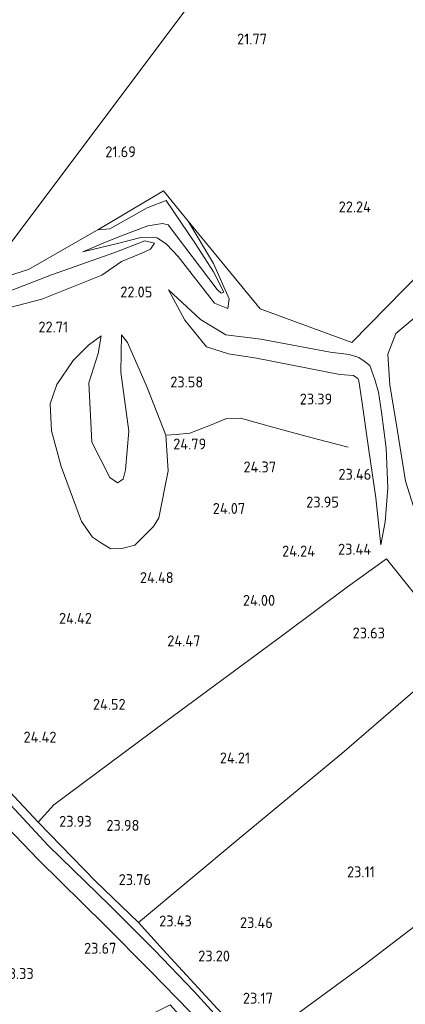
# Model space of a CAD drawing. Extents: x 196936 to 200438, y 361224 to 364196.
# Tile 206 of 256: x 199508 to 199572, y 362760 to 362923. Entities that reach past the tile are written whole.
import ezdxf
from ezdxf.enums import TextEntityAlignment as Align

# ---------------------------------------------------------------- set-up
doc = ezdxf.new("R2010")
doc.units = 0
for name, color, linetype, lineweight in [('B-ME-GR-BOOMTEELT-GV', 110, 'Continuous', 13), ('B-ME-GR-BOUWLAND_AKKERBOUW-GV', 80, 'Continuous', 13), ('B-ME-GR-GRAS-GV', 60, 'Continuous', 13), ('B-ME-GR-HAAG-G', 90, 'GR-HAAG1', 13), ('B-ME-GW-TALUD_KRUIN-G', 90, 'Continuous', 18), ('B-ME-GW-TALUD_TEEN-G', 90, 'Continuous', 18), ('B-ME-IE-TERREINAFSCHEIDING_KUNSTMATIG_HEKWERK-G', 20, 'IE-TERREINAFSCHEIDING-KUNSTMATIG', 18), ('B-ME-OG-HOOGTELIJN-G', 7, 'Continuous', 18), ('B-ME-OG-HOOGTEPUNT-S', 7, 'Continuous', 25), ('B-ME-OG-TERREIN_GROEN-GV', 7, 'Continuous', 18), ('B-ME-VH-ONVERHARD-GV', 252, 'Continuous', 18)]:
    doc.layers.add(name, color=color, linetype=linetype, lineweight=lineweight)
doc.styles.add('NLCS-ISO-ANNOTATIVE-T18', font='NLCS-ISO.ttf', dxfattribs={"height": 1.8})
doc.linetypes.add('GR-HAAG1', pattern='A,6,[176,NLCS.SHX,S=0.125,R=0,X=0,Y=0],-2', length=8)
doc.linetypes.add('IE-TERREINAFSCHEIDING-KUNSTMATIG', pattern='A,4,[82,NLCS.SHX,S=0.75,R=90,X=0,Y=0],4,-2', length=10)

# ---------------------------------------------------------------- blocks, each defined once
blk = doc.blocks.new('SAL-HOOGTELABEL-SO')
at = {"color": 0, "linetype": 'ByBlock', "lineweight": -2, "style": 'NLCS-ISO-ANNOTATIVE-T18'}
blk.add_attdef('HOOGTE', text='', height=1.8, dxfattribs=at).set_placement((2.79, 0), align=Align.RIGHT)

msp = doc.modelspace()

# ---------------------------------------------------------------- linework, layer by layer
at = {"layer": 'B-ME-GR-BOOMTEELT-GV'}
msp.add_polyline3d([(199544.272, 362787.483, 23.956), (199527.671, 362773.608, 23.926), (199520.606, 362780.467, 24.038), (199511.148, 362790.197, 24.256), (199513.728, 362793.058, 24.258), (199532.202, 362806.787, 24.288), (199551.707, 362821.202, 24.205), (199562.125, 362829.019, 23.77), (199568.568, 362833.613, 23.358), (199580.682, 362818.53, 23.545), (199576.185, 362814.428, 23.371), (199561.195, 362801.509, 23.476)], close=True, dxfattribs=at)
at = {"layer": 'B-ME-GR-BOUWLAND_AKKERBOUW-GV'}
msp.add_polyline3d([(199378.493, 363088.365, 22.156), (199559.422, 362956.26, 21.642), (199501.378, 362878.798, 22.072), (199476.989, 362871.94, 22.197), (199474.869, 362874.849, 22.272), (199468.298, 362886.803, 22.04), (199460.678, 362900.367, 22.138), (199449.866, 362919.029, 22.258), (199449.019, 362921.921, 22.235), (199444.054, 362930.943, 22.235), (199434.969, 362946.781, 21.687), (199427.262, 362959.857, 22.047), (199428.421, 362961.205, 21.778), (199427.876, 362962.311, 21.778), (199426.555, 362964.599, 21.74), (199421.639, 362974.24, 21.74), (199422.628, 362974.841, 21.703), (199418.096, 362982.605, 21.715), (199416.173, 362985.023, 21.678), (199401.761, 362979.299, 21.79), (199392.271, 362976.339, 21.84), (199385.805, 362975.519, 22.153), (199382.22, 362987.187, 22.085), (199370.98, 363024.516, 22.153)], dxfattribs=at)
for points in [[(199594.174, 362900.855, 22.471), (199577.966, 362884.76, 22.546), (199574.392, 362881.112, 22.537), (199562.857, 362869.337, 22.508), (199547.75, 362874.901, 22.229), (199535.865, 362889.383, 21.982), (199531.79, 362894.347, 21.897), (199520.962, 362887.954, 21.873), (199520.776, 362887.844, 21.872), (199509.537, 362881.38, 22.197), (199501.378, 362878.798, 22.072), (199559.422, 362956.26, 21.642), (199572.563, 362973.776, 21.568), (199626.558, 362933.83, 22.352), (199624.92, 362932.216, 22.351), (199613.008, 362919.698, 22.546), (199607.365, 362914.064, 22.508)], [(199529.577, 362765.689, 23.893), (199538.466, 362756.573, 23.691), (199545.189, 362749.538, 23.436), (199541.414, 362750.206, 23.795), (199535.601, 362757.006, 23.975), (199532.895, 362760.044, 23.855), (199519.878, 362753.558, 23.63), (199486.206, 362737.708, 23.06), (199462.609, 362726.375, 23.33), (199439.188, 362715.47, 23.48), (199416.86, 362704.918, 23.585), (199392.876, 362693.404, 23.825), (199388.413, 362691.206, 23.947), (199371.395, 362705.629, 24.02), (199465.532, 362831.109, 23.771), (199468.069, 362828.18, 23.84), (199477.772, 362818.156, 24.14), (199484.806, 362810.908, 24.185), (199496.762, 362799.211, 23.938), (199504.799, 362790.607, 23.983), (199511.228, 362783.969, 24.021), (199522.146, 362773.162, 23.931)]]:
    msp.add_polyline3d(points, close=True, dxfattribs=at)
at = {"layer": 'B-ME-GR-GRAS-GV'}
msp.add_polyline3d([(199542.946, 362755.513, 23.578), (199536.85, 362762.212, 23.728), (199530.351, 362769.069, 23.832), (199523.01, 362776.349, 23.93), (199512.776, 362786.329, 24.05), (199505.917, 362793.755, 23.982), (199497.143, 362802.862, 23.99), (199486.817, 362813.239, 24.185), (199478.234, 362821.798, 24.178), (199467.734, 362833.085, 23.93), (199467.359, 362833.544, 23.908), (199468.444, 362834.99, 23.946), (199473.145, 362829.821, 24.061), (199489.296, 362813.121, 24.166), (199502.522, 362799.389, 24.046), (199511.148, 362790.197, 24.256), (199520.606, 362780.467, 24.038), (199527.671, 362773.608, 23.926), (199531.77, 362769.1, 23.843), (199540.706, 362759.378, 23.716)], dxfattribs=at)
for points in [[(199564.849, 362766.585, 23.003), (199546.606, 362753.199, 23.558), (199540.706, 362759.378, 23.716), (199531.77, 362769.1, 23.843), (199527.671, 362773.608, 23.926), (199544.272, 362787.483, 23.956), (199561.195, 362801.509, 23.476), (199576.185, 362814.428, 23.371), (199580.682, 362818.53, 23.545), (199584.686, 362822.181, 23.701), (199592.503, 362817.243, 23.453), (199614.929, 362804.824, 22.973), (199593.734, 362788.583, 22.928), (199578.87, 362777.309, 22.666)], [(199587.746, 362741.087, 22.418), (199570.721, 362724.219, 22.793), (199550.596, 362748.656, 23.491), (199548.773, 362750.71, 23.483), (199546.606, 362753.199, 23.558), (199564.849, 362766.585, 23.003), (199578.87, 362777.309, 22.666), (199593.734, 362788.583, 22.928), (199614.929, 362804.824, 22.973), (199621.999, 362775.368, 22.576), (199619.753, 362772.504, 22.808), (199608.833, 362761.595, 22.651)]]:
    msp.add_polyline3d(points, close=True, dxfattribs=at)
at = {"layer": 'B-ME-GR-HAAG-G'}
msp.add_polyline3d([(199626.558, 362933.83, 22.352), (199624.92, 362932.216, 22.351), (199613.008, 362919.698, 22.546), (199607.365, 362914.064, 22.508), (199594.174, 362900.855, 22.471), (199577.966, 362884.76, 22.546), (199574.392, 362881.112, 22.537), (199562.857, 362869.337, 22.508)], dxfattribs=at)
at = {"layer": 'B-ME-GW-TALUD_KRUIN-G'}
for points in [[(199531.79, 362894.347, 21.897), (199520.962, 362887.954, 21.873)], [(199535.865, 362889.383, 21.982), (199531.79, 362894.347, 21.897)], [(199540.073, 362882.39, 22.072), (199535.865, 362889.383, 21.982)], [(199518.523, 362884.284, 22.163), (199524.22, 362885.659, 22.098), (199528.075, 362886.652, 21.883), (199530.783, 362886.584, 21.862), (199532.312, 362885.558, 21.997)], [(199500.297, 362875.465, 22.572), (199513.349, 362880.516, 22.572), (199523.791, 362884.199, 22.472), (199528.726, 362886.127, 21.997), (199530.312, 362885.748, 21.814)], [(199532.312, 362885.558, 21.997), (199534.249, 362883.543, 22.122), (199540.23, 362875.846, 22.347), (199542.439, 362874.965, 22.297), (199542.647, 362876.528, 22.222), (199540.073, 362882.39, 22.072)], [(199560.874, 362864.048, 23.247), (199547.162, 362866.745, 23.222), (199542.534, 362867.453, 23.122), (199538.899, 362868.642, 22.997), (199535.304, 362873.035, 22.615), (199532.657, 362878.05, 22.05)], [(199527.093, 362835.905, 24.526), (199524.939, 362835.339, 24.526), (199523.131, 362835.311, 24.526), (199521.577, 362836.218, 24.526), (199520.102, 362837.225, 24.586), (199518.312, 362839.781, 24.466), (199514.953, 362848.857, 24.301), (199513.367, 362854.742, 24.151), (199513.118, 362859.242, 23.941), (199514.246, 362862.407, 23.581), (199516.911, 362866.383, 22.966), (199519.474, 362868.898, 22.516), (199521.514, 362870.448, 22.291)], [(199524.891, 362870.612, 22.501), (199525.9, 362869.325, 22.816), (199529.113, 362861.907, 23.671), (199532.199, 362854.021, 24.556), (199532.602, 362848.181, 24.616), (199531.057, 362840.394, 24.541), (199530.179, 362838.979, 24.541), (199527.093, 362835.905, 24.526)], [(199566.797, 362843.701, 23.385), (199565.621, 362851.977, 23.503), (199564.51, 362859.685, 23.535), (199564.024, 362863, 23.471), (199563.856, 362863.385, 23.46), (199563.151, 362863.877, 23.471), (199560.874, 362864.048, 23.247)], [(199567.627, 362835.923, 23.431), (199566.797, 362843.701, 23.385)]]:
    msp.add_polyline3d(points, dxfattribs=at)
at = {"layer": 'B-ME-GW-TALUD_TEEN-G'}
for points in [[(199574.001, 362839.151, 23.371), (199571.728, 362846.444, 23.071), (199570.12, 362856.424, 21.971), (199569.149, 362862.302, 21.871), (199568.803, 362867.396, 22.196), (199570.088, 362870.831, 22.271), (199574.251, 362874.287, 22.671), (199581.576, 362878.827, 22.646), (199593.342, 362889.162, 22.571), (199605.893, 362899.868, 22.696), (199613.904, 362909.434, 22.846), (199623.382, 362919.846, 22.574)], [(199520.962, 362887.954, 21.873), (199522.987, 362888.102, 21.432), (199529.125, 362891.551, 20.658), (199532.255, 362892.791, 20.561), (199537.067, 362885.607, 20.626), (199540.031, 362880.999, 20.593), (199541.752, 362877.641, 20.604), (199541.325, 362877.504, 20.604), (199540.662, 362878.095, 20.604), (199532.609, 362888.731, 20.593), (199531.639, 362888.998, 20.604), (199529.209, 362888.567, 20.604), (199524.731, 362886.869, 21.163), (199521.601, 362885.629, 21.948), (199518.523, 362884.284, 22.163)], [(199524.877, 362882.719, 21.787), (199528.636, 362884.238, 21.701), (199529.66, 362884.742, 21.722), (199530.312, 362885.748, 21.814)], [(199524.877, 362882.719, 21.787), (199521.64, 362880.466, 21.947), (199511.75, 362876.487, 22.197), (199501.345, 362873.795, 22.447)], [(199532.657, 362878.05, 22.05), (199537.903, 362873.106, 22.125), (199542.089, 362870.575, 22.222), (199547.861, 362869.914, 22.265), (199559.289, 362867.737, 22.405), (199562.418, 362867.349, 22.522)], [(199524.891, 362870.612, 22.501), (199524.757, 362864.414, 22.479), (199526.105, 362854.713, 22.479), (199525.555, 362848.305, 22.479), (199525.144, 362846.794, 22.479), (199524.23, 362846.176, 22.479), (199522.946, 362847.067, 22.479), (199520.008, 362852.889, 22.479), (199519.504, 362862.677, 22.479), (199521.028, 362867.515, 22.501), (199521.514, 362870.448, 22.291)], [(199565.835, 362865.515, 21.946), (199564.906, 362866.272, 22.247), (199563.997, 362866.883, 22.44), (199562.418, 362867.349, 22.522)], [(199567.627, 362835.923, 23.431), (199568.365, 362839.722, 23.146), (199568.807, 362845.298, 22.921), (199568.539, 362851.924, 22.411), (199567.768, 362857.813, 21.661), (199567.246, 362861.149, 21.796), (199566.64, 362863.253, 21.886), (199565.835, 362865.515, 21.946)]]:
    msp.add_polyline3d(points, dxfattribs=at)
at = {"layer": 'B-ME-IE-TERREINAFSCHEIDING_KUNSTMATIG_HEKWERK-G'}
for points in [[(199580.682, 362818.53, 23.545), (199568.568, 362833.613, 23.358), (199562.125, 362829.019, 23.77), (199551.707, 362821.202, 24.205), (199532.202, 362806.787, 24.288), (199513.728, 362793.058, 24.258), (199511.148, 362790.197, 24.256)], [(199527.671, 362773.608, 23.926), (199544.272, 362787.483, 23.956), (199561.195, 362801.509, 23.476), (199576.185, 362814.428, 23.371), (199580.682, 362818.53, 23.545), (199584.686, 362822.181, 23.701), (199592.503, 362817.243, 23.453), (199614.929, 362804.824, 22.973), (199593.734, 362788.583, 22.928), (199578.87, 362777.309, 22.666), (199564.849, 362766.585, 23.003), (199546.606, 362753.199, 23.558)], [(199546.606, 362753.199, 23.558), (199540.706, 362759.378, 23.716), (199531.77, 362769.1, 23.843), (199527.671, 362773.608, 23.926), (199520.606, 362780.467, 24.038), (199511.148, 362790.197, 24.256)]]:
    msp.add_polyline3d(points, dxfattribs=at)
at = {"layer": 'B-ME-OG-HOOGTELIJN-G'}
msp.add_polyline3d([(199562.245, 362852.059, 23.539), (199556.923, 362853.437, 23.929), (199550.238, 362855.245, 24.289), (199544.528, 362856.849, 24.364), (199542.223, 362856.809, 24.334), (199539.545, 362855.684, 24.259), (199536.163, 362854.387, 24.484), (199533.928, 362854.129, 24.589), (199532.199, 362854.021, 24.556)], dxfattribs=at)
at = {"layer": 'B-ME-OG-TERREIN_GROEN-GV'}
for points in [[(199531.79, 362894.347, 21.897), (199535.865, 362889.383, 21.982), (199540.073, 362882.39, 22.072), (199542.647, 362876.528, 22.222), (199542.439, 362874.965, 22.297), (199540.23, 362875.846, 22.347), (199534.249, 362883.543, 22.122), (199532.312, 362885.558, 21.997), (199530.783, 362886.584, 21.862), (199528.075, 362886.652, 21.883), (199524.22, 362885.659, 22.098), (199518.523, 362884.284, 22.163), (199521.601, 362885.629, 21.948), (199524.731, 362886.869, 21.163), (199529.209, 362888.567, 20.604), (199531.639, 362888.998, 20.604), (199532.609, 362888.731, 20.593), (199540.662, 362878.095, 20.604), (199541.325, 362877.504, 20.604), (199541.752, 362877.641, 20.604), (199540.031, 362880.999, 20.593), (199537.067, 362885.607, 20.626), (199532.255, 362892.791, 20.561), (199529.125, 362891.551, 20.658), (199522.987, 362888.102, 21.432), (199520.962, 362887.954, 21.873)], [(199501.345, 362873.795, 22.447), (199497.536, 362872.995, 22.608), (199500.297, 362875.465, 22.572), (199513.349, 362880.516, 22.572), (199523.791, 362884.199, 22.472), (199528.726, 362886.127, 21.997), (199530.312, 362885.748, 21.814), (199529.66, 362884.742, 21.722), (199528.636, 362884.238, 21.701), (199524.877, 362882.719, 21.787), (199521.64, 362880.466, 21.947), (199511.75, 362876.487, 22.197)], [(199511.75, 362876.487, 22.197), (199521.64, 362880.466, 21.947), (199524.877, 362882.719, 21.787), (199528.636, 362884.238, 21.701), (199529.66, 362884.742, 21.722), (199530.312, 362885.748, 21.814), (199528.726, 362886.127, 21.997), (199523.791, 362884.199, 22.472), (199513.349, 362880.516, 22.572), (199500.297, 362875.465, 22.572), (199497.536, 362872.995, 22.608), (199501.345, 362873.795, 22.447)], [(199568.365, 362839.722, 23.146), (199567.627, 362835.923, 23.431), (199566.797, 362843.701, 23.385), (199565.621, 362851.977, 23.503), (199564.51, 362859.685, 23.535), (199564.024, 362863, 23.471), (199563.856, 362863.385, 23.46), (199563.151, 362863.877, 23.471), (199560.874, 362864.048, 23.247), (199547.162, 362866.745, 23.222), (199542.534, 362867.453, 23.122), (199538.899, 362868.642, 22.997), (199535.304, 362873.035, 22.615), (199532.657, 362878.05, 22.05), (199537.903, 362873.106, 22.125), (199542.089, 362870.575, 22.222), (199547.861, 362869.914, 22.265), (199559.289, 362867.737, 22.405), (199562.418, 362867.349, 22.522), (199563.997, 362866.883, 22.44), (199564.906, 362866.272, 22.247), (199565.835, 362865.515, 21.946), (199566.64, 362863.253, 21.886), (199567.246, 362861.149, 21.796), (199567.768, 362857.813, 21.661), (199568.539, 362851.924, 22.411), (199568.807, 362845.298, 22.921)], [(199559.289, 362867.737, 22.405), (199547.861, 362869.914, 22.265), (199542.089, 362870.575, 22.222), (199537.903, 362873.106, 22.125), (199532.657, 362878.05, 22.05), (199535.304, 362873.035, 22.615), (199538.899, 362868.642, 22.997), (199542.534, 362867.453, 23.122), (199547.162, 362866.745, 23.222), (199560.874, 362864.048, 23.247), (199563.151, 362863.877, 23.471), (199563.856, 362863.385, 23.46), (199564.024, 362863, 23.471), (199564.51, 362859.685, 23.535), (199565.621, 362851.977, 23.503), (199566.797, 362843.701, 23.385), (199567.627, 362835.923, 23.431), (199568.365, 362839.722, 23.146), (199568.807, 362845.298, 22.921), (199568.539, 362851.924, 22.411), (199567.768, 362857.813, 21.661), (199567.246, 362861.149, 21.796), (199566.64, 362863.253, 21.886), (199565.835, 362865.515, 21.946), (199564.906, 362866.272, 22.247), (199563.997, 362866.883, 22.44), (199562.418, 362867.349, 22.522)], [(199525.9, 362869.325, 22.816), (199524.891, 362870.612, 22.501), (199524.757, 362864.414, 22.479), (199526.105, 362854.713, 22.479), (199525.555, 362848.305, 22.479), (199525.144, 362846.794, 22.479), (199524.23, 362846.176, 22.479), (199522.946, 362847.067, 22.479), (199520.008, 362852.889, 22.479), (199519.504, 362862.677, 22.479), (199521.028, 362867.515, 22.501), (199521.514, 362870.448, 22.291), (199519.474, 362868.898, 22.516), (199516.911, 362866.383, 22.966), (199514.246, 362862.407, 23.581), (199513.118, 362859.242, 23.941), (199513.367, 362854.742, 24.151), (199514.953, 362848.857, 24.301), (199518.312, 362839.781, 24.466), (199520.102, 362837.225, 24.586), (199521.577, 362836.218, 24.526), (199523.131, 362835.311, 24.526), (199524.939, 362835.339, 24.526), (199527.093, 362835.905, 24.526), (199530.179, 362838.979, 24.541), (199531.057, 362840.394, 24.541), (199532.602, 362848.181, 24.616), (199532.199, 362854.021, 24.556), (199529.113, 362861.907, 23.671)], [(199532.602, 362848.181, 24.616), (199531.057, 362840.394, 24.541), (199530.179, 362838.979, 24.541), (199527.093, 362835.905, 24.526), (199524.939, 362835.339, 24.526), (199523.131, 362835.311, 24.526), (199521.577, 362836.218, 24.526), (199520.102, 362837.225, 24.586), (199518.312, 362839.781, 24.466), (199514.953, 362848.857, 24.301), (199513.367, 362854.742, 24.151), (199513.118, 362859.242, 23.941), (199514.246, 362862.407, 23.581), (199516.911, 362866.383, 22.966), (199519.474, 362868.898, 22.516), (199521.514, 362870.448, 22.291), (199521.028, 362867.515, 22.501), (199519.504, 362862.677, 22.479), (199520.008, 362852.889, 22.479), (199522.946, 362847.067, 22.479), (199524.23, 362846.176, 22.479), (199525.144, 362846.794, 22.479), (199525.555, 362848.305, 22.479), (199526.105, 362854.713, 22.479), (199524.757, 362864.414, 22.479), (199524.891, 362870.612, 22.501), (199525.9, 362869.325, 22.816), (199529.113, 362861.907, 23.671), (199532.199, 362854.021, 24.556)]]:
    msp.add_polyline3d(points, close=True, dxfattribs=at)
for points in [[(199501.378, 362878.798, 22.072), (199509.537, 362881.38, 22.197), (199520.776, 362887.844, 21.872), (199520.962, 362887.954, 21.873), (199522.987, 362888.102, 21.432), (199529.125, 362891.551, 20.658), (199532.255, 362892.791, 20.561), (199537.067, 362885.607, 20.626), (199540.031, 362880.999, 20.593), (199541.752, 362877.641, 20.604), (199541.325, 362877.504, 20.604), (199540.662, 362878.095, 20.604), (199532.609, 362888.731, 20.593), (199531.639, 362888.998, 20.604), (199529.209, 362888.567, 20.604), (199524.731, 362886.869, 21.163), (199521.601, 362885.629, 21.948), (199518.523, 362884.284, 22.163), (199524.22, 362885.659, 22.098), (199528.075, 362886.652, 21.883), (199530.783, 362886.584, 21.862), (199532.312, 362885.558, 21.997), (199534.249, 362883.543, 22.122), (199540.23, 362875.846, 22.347), (199542.439, 362874.965, 22.297), (199542.647, 362876.528, 22.222), (199540.073, 362882.39, 22.072), (199535.865, 362889.383, 21.982), (199547.75, 362874.901, 22.229), (199562.857, 362869.337, 22.508), (199574.392, 362881.112, 22.537)], [(199571.728, 362846.444, 23.071), (199570.12, 362856.424, 21.971), (199569.149, 362862.302, 21.871), (199568.803, 362867.396, 22.196), (199570.088, 362870.831, 22.271), (199574.251, 362874.287, 22.671)], [(199574.251, 362874.287, 22.671), (199570.088, 362870.831, 22.271), (199568.803, 362867.396, 22.196), (199569.149, 362862.302, 21.871), (199570.12, 362856.424, 21.971), (199571.728, 362846.444, 23.071)], [(199659.904, 362760.096, 22.696), (199633.286, 362770.967, 22.651), (199621.999, 362775.368, 22.576), (199614.929, 362804.824, 22.973), (199592.503, 362817.243, 23.453), (199584.686, 362822.181, 23.701), (199580.682, 362818.53, 23.545), (199568.568, 362833.613, 23.358), (199562.125, 362829.019, 23.77), (199551.707, 362821.202, 24.205), (199532.202, 362806.787, 24.288), (199513.728, 362793.058, 24.258), (199511.148, 362790.197, 24.256), (199502.522, 362799.389, 24.046)]]:
    msp.add_polyline3d(points, dxfattribs=at)
at = {"layer": 'B-ME-VH-ONVERHARD-GV'}
msp.add_polyline3d([(199538.466, 362756.573, 23.691), (199529.577, 362765.689, 23.893), (199522.146, 362773.162, 23.931), (199511.228, 362783.969, 24.021), (199504.799, 362790.607, 23.983), (199496.762, 362799.211, 23.938), (199484.806, 362810.908, 24.185), (199477.772, 362818.156, 24.14), (199468.069, 362828.18, 23.84), (199465.532, 362831.109, 23.771), (199467.359, 362833.544, 23.908), (199467.734, 362833.085, 23.93), (199478.234, 362821.798, 24.178), (199486.817, 362813.239, 24.185), (199497.143, 362802.862, 23.99), (199505.917, 362793.755, 23.982), (199512.776, 362786.329, 24.05), (199523.01, 362776.349, 23.93), (199530.351, 362769.069, 23.832), (199536.85, 362762.212, 23.728), (199542.946, 362755.513, 23.578)], dxfattribs=at)

# ---------------------------------------------------------------- block references
at = {"layer": 'B-ME-OG-HOOGTEPUNT-S'}
for p, values in [((199546.089, 362918.517, 21.772), {'HOOGTE': '21.77'}), ((199524.475, 362899.913, 21.69), {'HOOGTE': '21.69'}), ((199563.215, 362890.82, 22.235), {'HOOGTE': '22.24'}), ((199527.177, 362876.778, 22.047), {'HOOGTE': '22.05'}), ((199513.316, 362870.988, 22.709), {'HOOGTE': '22.71'}), ((199535.57, 362861.923, 23.582), {'HOOGTE': '23.58'}), ((199556.843, 362859.105, 23.388), {'HOOGTE': '23.39'}), ((199536.066, 362851.687, 24.786), {'HOOGTE': '24.79'}), ((199547.588, 362847.899, 24.368), {'HOOGTE': '24.37'}), ((199563.277, 362846.688, 23.464), {'HOOGTE': '23.46'}), ((199542.489, 362841.048, 24.067), {'HOOGTE': '24.07'}), ((199557.946, 362842.102, 23.947), {'HOOGTE': '23.95'}), ((199563.265, 362834.33, 23.442), {'HOOGTE': '23.44'}), ((199554.007, 362834.016, 24.238), {'HOOGTE': '24.24'}), ((199530.689, 362829.642, 24.476), {'HOOGTE': '24.48'}), ((199547.429, 362825.881, 24.003), {'HOOGTE': '24.00'}), ((199517.222, 362822.916, 24.418), {'HOOGTE': '24.42'}), ((199565.538, 362820.492, 23.634), {'HOOGTE': '23.63'}), ((199535.106, 362819.198, 24.472), {'HOOGTE': '24.47'}), ((199522.777, 362808.721, 24.519), {'HOOGTE': '24.52'}), ((199511.383, 362803.316, 24.422), {'HOOGTE': '24.42'}), ((199543.306, 362799.879, 24.209), {'HOOGTE': '24.21'}), ((199517.181, 362789.419, 23.927), {'HOOGTE': '23.93'}), ((199525.054, 362788.748, 23.984), {'HOOGTE': '23.98'}), ((199563.881, 362781.08, 23.11), {'HOOGTE': '23.11'}), ((199526.964, 362779.8, 23.755), {'HOOGTE': '23.76'}), ((199533.696, 362772.972, 23.432), {'HOOGTE': '23.43'}), ((199547.044, 362772.695, 23.459), {'HOOGTE': '23.46'}), ((199521.256, 362768.469, 23.669), {'HOOGTE': '23.67'}), ((199539.977, 362767.193, 23.196), {'HOOGTE': '23.20'}), ((199507.633, 362764.3, 23.333), {'HOOGTE': '23.33'}), ((199547.063, 362760.231, 23.174), {'HOOGTE': '23.17'})]:
    msp.add_blockref('SAL-HOOGTELABEL-SO', p, dxfattribs=at).add_auto_attribs(values)

doc.saveas('drawing.dxf')
